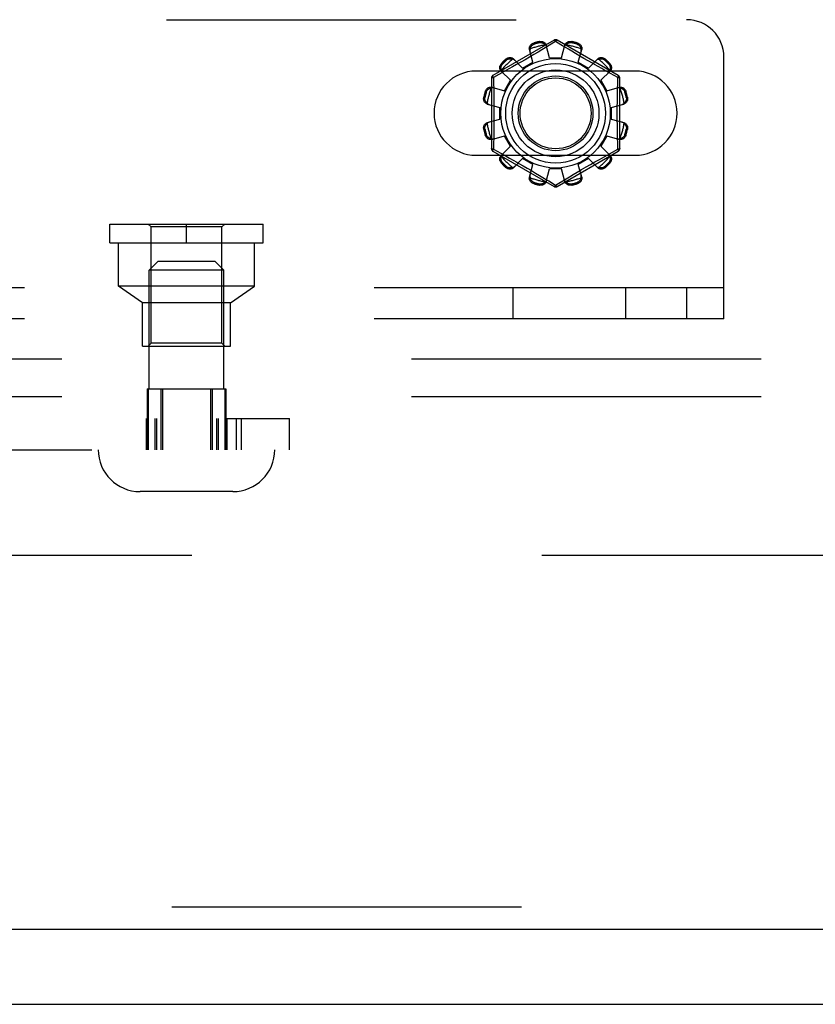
# Model space of a CAD drawing. Header units: inches. Extents: x 0 to 212, y 0 to 138.
# Tile 54 of 256: x 48.89 to 51.55, y 38.32 to 41.61. Entities that reach past the tile are written whole.
import ezdxf

# ---------------------------------------------------------------- set-up
doc = ezdxf.new("R2010")
doc.units = ezdxf.units.IN
doc.header["$LTSCALE"] = 11.6875
doc.header["$MEASUREMENT"] = 0
doc.linetypes.add('HIDDEN', pattern=[0.2, 0.1, -0.1])
doc.layers.get('0').update_dxf_attribs({"linetype": 'CONTINUOUS'})
for name, color, linetype in [('DEFAULT_2', 8, 'HIDDEN'), ('LEFTHAND_DOOR_ASSEMBLY', 7, 'CONTINUOUS'), ('SUBPANEL', 7, 'CONTINUOUS')]:
    doc.layers.add(name, color=color, linetype=linetype)

msp = doc.modelspace()

# ---------------------------------------------------------------- linework, layer by layer
at = {"color": 7, "linetype": 'Continuous'}
msp.add_line((35.1857, 38.3208), (95.0817, 38.3208), dxfattribs=at)
at = {"layer": 'DEFAULT_2', "color": 8, "linetype": 'HIDDEN'}
for p, q in [((42.3654, 41.6123), (51.1154, 41.6123)), ((50.6729, 41.5441), (50.4684, 41.426)), ((50.6247, 41.5355), (50.6237, 41.5393)), ((50.6779, 41.5395), (50.643, 41.5183)), ((50.6814, 41.5374), (50.6779, 41.5395)), ((50.8874, 41.426), (50.6829, 41.5441)), ((50.7321, 41.5393), (50.7311, 41.5355)), ((50.6022, 41.4704), (50.5907, 41.5125)), ((50.6049, 41.5342), (50.6059, 41.5304)), ((50.6318, 41.5115), (50.6193, 41.504)), ((50.643, 41.5183), (50.6318, 41.5115)), ((50.6579, 41.4853), (50.6469, 41.5275)), ((50.7011, 41.5254), (50.6814, 41.5374)), ((50.6979, 41.4853), (50.7089, 41.5275)), ((50.7322, 41.5066), (50.7207, 41.5135)), ((50.7449, 41.499), (50.7322, 41.5066)), ((50.7499, 41.5304), (50.751, 41.5342)), ((50.7536, 41.4704), (50.7652, 41.5125)), ((50.5138, 41.4772), (50.511, 41.48)), ((50.5676, 41.4504), (50.5369, 41.4814)), ((50.5759, 41.4785), (50.5612, 41.47)), ((50.5909, 41.4872), (50.5759, 41.4785)), ((50.6055, 41.4958), (50.5909, 41.4872)), ((50.6193, 41.504), (50.6055, 41.4958)), ((50.6579, 41.4853), (50.6979, 41.4853)), ((50.7585, 41.4909), (50.7449, 41.499)), ((50.7727, 41.4826), (50.7585, 41.4909)), ((50.7869, 41.4744), (50.7727, 41.4826)), ((50.8007, 41.4666), (50.7869, 41.4744)), ((50.7882, 41.4504), (50.8189, 41.4814)), ((50.8448, 41.48), (50.8421, 41.4772)), ((51.2404, 40.6123), (51.2404, 41.4873)), ((50.9435, 41.4404), (50.4123, 41.4404)), ((50.5268, 41.4096), (50.4958, 41.4403)), ((50.4972, 41.4662), (50.5, 41.4634)), ((50.5216, 41.4477), (50.5055, 41.4389)), ((50.5338, 41.4545), (50.5216, 41.4477)), ((50.5471, 41.462), (50.5338, 41.4545)), ((50.5612, 41.47), (50.5471, 41.462)), ((50.5676, 41.4504), (50.6022, 41.4704)), ((50.7536, 41.4704), (50.7882, 41.4504)), ((50.832, 41.449), (50.8202, 41.4556)), ((50.829, 41.4096), (50.8601, 41.4403)), ((50.8427, 41.443), (50.832, 41.449)), ((50.8612, 41.4329), (50.8427, 41.443)), ((50.8558, 41.4634), (50.8586, 41.4662)), ((50.4634, 41.4174), (50.4634, 41.1812)), ((50.4877, 41.4291), (50.4699, 41.4194)), ((50.4699, 41.4194), (50.4702, 41.4077)), ((50.5055, 41.4389), (50.4877, 41.4291)), ((50.5068, 41.375), (50.5268, 41.4096)), ((50.829, 41.4096), (50.849, 41.375)), ((50.8859, 41.4194), (50.8612, 41.4329)), ((50.8924, 41.1812), (50.8924, 41.4174)), ((50.4648, 41.3866), (50.5068, 41.375)), ((50.849, 41.375), (50.8911, 41.3866)), ((50.438, 41.3535), (50.4418, 41.3525)), ((50.4468, 41.3713), (50.443, 41.3724)), ((50.9128, 41.3724), (50.909, 41.3713)), ((50.9141, 41.3525), (50.9179, 41.3535)), ((50.4497, 41.3303), (50.4919, 41.3193)), ((50.4919, 41.2793), (50.4919, 41.3193)), ((50.8639, 41.3193), (50.9061, 41.3303)), ((50.8639, 41.3193), (50.8639, 41.2793)), ((50.4497, 41.2683), (50.4919, 41.2793)), ((50.8639, 41.2793), (50.9061, 41.2683)), ((50.4418, 41.2461), (50.438, 41.2451)), ((50.9179, 41.2451), (50.9141, 41.2461)), ((50.443, 41.2262), (50.4468, 41.2273)), ((50.4648, 41.212), (50.5068, 41.2236)), ((50.5268, 41.189), (50.5068, 41.2236)), ((50.849, 41.2236), (50.829, 41.189)), ((50.849, 41.2236), (50.8911, 41.212)), ((50.909, 41.2273), (50.9128, 41.2262)), ((50.4699, 41.1792), (50.4946, 41.1657)), ((50.4958, 41.1583), (50.5268, 41.189)), ((50.8601, 41.1583), (50.829, 41.189)), ((50.8681, 41.1695), (50.8859, 41.1792)), ((50.8859, 41.1792), (50.8856, 41.1909)), ((50.4123, 41.1592), (50.9435, 41.1592)), ((50.4684, 41.1726), (50.6729, 41.0545)), ((50.4946, 41.1657), (50.5131, 41.1556)), ((50.5131, 41.1556), (50.5238, 41.1496)), ((50.5238, 41.1496), (50.5357, 41.143)), ((50.5369, 41.1172), (50.5676, 41.1482)), ((50.6022, 41.1282), (50.5676, 41.1482)), ((50.6829, 41.0545), (50.8874, 41.1726)), ((50.7882, 41.1482), (50.7536, 41.1282)), ((50.8189, 41.1172), (50.7882, 41.1482)), ((50.8088, 41.1366), (50.8221, 41.1441)), ((50.8221, 41.1441), (50.8343, 41.1509)), ((50.8343, 41.1509), (50.8503, 41.1597)), ((50.8503, 41.1597), (50.8681, 41.1695)), ((50.5, 41.1352), (50.4972, 41.1324)), ((50.511, 41.1186), (50.5138, 41.1214)), ((50.5552, 41.132), (50.569, 41.1242)), ((50.569, 41.1242), (50.5832, 41.116)), ((50.5832, 41.116), (50.5973, 41.1077)), ((50.5907, 41.0861), (50.6022, 41.1282)), ((50.6469, 41.0711), (50.6579, 41.1133)), ((50.6979, 41.1133), (50.6579, 41.1133)), ((50.7089, 41.0711), (50.6979, 41.1133)), ((50.7503, 41.1028), (50.7649, 41.1114)), ((50.7652, 41.0861), (50.7536, 41.1282)), ((50.7649, 41.1114), (50.7799, 41.1201)), ((50.7799, 41.1201), (50.7946, 41.1286)), ((50.7946, 41.1286), (50.8088, 41.1366)), ((50.8421, 41.1214), (50.8448, 41.1186)), ((50.8586, 41.1324), (50.8558, 41.1352)), ((50.5973, 41.1077), (50.611, 41.0996)), ((50.611, 41.0996), (50.6237, 41.092)), ((50.6237, 41.092), (50.6351, 41.0851)), ((50.6779, 41.0591), (50.7128, 41.0803)), ((50.7128, 41.0803), (50.724, 41.0871)), ((50.724, 41.0871), (50.7365, 41.0946)), ((50.7365, 41.0946), (50.7503, 41.1028)), ((50.6059, 41.0682), (50.6049, 41.0644)), ((50.6237, 41.0593), (50.6247, 41.0631)), ((50.6548, 41.0732), (50.6745, 41.0612)), ((50.6745, 41.0612), (50.6779, 41.0591)), ((50.7311, 41.0631), (50.7321, 41.0593)), ((50.751, 41.0644), (50.7499, 41.0682)), ((49.1884, 40.9293), (49.7004, 40.9293)), ((49.1884, 40.8663), (49.1884, 40.9293)), ((49.3264, 40.9193), (49.3164, 40.9293)), ((49.5624, 40.9193), (49.3264, 40.9193)), ((49.3264, 40.5313), (49.3264, 40.9193)), ((49.4444, 40.8663), (49.4444, 40.9293)), ((49.5624, 40.9193), (49.5724, 40.9293)), ((49.5624, 40.5313), (49.5624, 40.9193)), ((49.7004, 40.8663), (49.7004, 40.9293)), ((49.1884, 40.8663), (49.7004, 40.8663)), ((49.2174, 40.7213), (49.2174, 40.8663)), ((49.6714, 40.7213), (49.6714, 40.8663)), ((49.3494, 40.8048), (49.3194, 40.7748)), ((49.3494, 40.8048), (49.5394, 40.8048)), ((49.5394, 40.8048), (49.5694, 40.7748)), ((49.5694, 40.7748), (49.3194, 40.7748)), ((49.3194, 40.3778), (49.3194, 40.7748)), ((49.5694, 40.3778), (49.5694, 40.7748)), ((51.2404, 40.7163), (42.2404, 40.7163)), ((49.2969, 40.6663), (49.2174, 40.7213)), ((49.6714, 40.7213), (49.2174, 40.7213)), ((49.5919, 40.6663), (49.6714, 40.7213)), ((50.5363, 40.6123), (50.5363, 40.7163)), ((50.9129, 40.6123), (50.9129, 40.7163)), ((51.1154, 40.7163), (51.1154, 40.6123)), ((49.5919, 40.6663), (49.2969, 40.6663)), ((49.2969, 40.5213), (49.2969, 40.6663)), ((49.5919, 40.5213), (49.5919, 40.6663)), ((51.2404, 40.6123), (42.2404, 40.6123)), ((49.2969, 40.5213), (49.5919, 40.5213)), ((49.3264, 40.5313), (49.3164, 40.5213)), ((49.5624, 40.5313), (49.3264, 40.5313)), ((49.5624, 40.5313), (49.5724, 40.5213)), ((49.3126, 40.3778), (49.5762, 40.3778)), ((49.3126, 40.3778), (49.3126, 40.1748)), ((49.3162, 40.3778), (49.3162, 40.1748)), ((49.3585, 40.3778), (49.3585, 40.1748)), ((49.3642, 40.3778), (49.3642, 40.1748)), ((49.5245, 40.3778), (49.5245, 40.1748)), ((49.5302, 40.3778), (49.5302, 40.1748)), ((49.5725, 40.3778), (49.5725, 40.1748)), ((49.5762, 40.3778), (49.5762, 40.1748)), ((40.2278, 40.2788), (49.7882, 40.2788)), ((49.3092, 40.2788), (49.3092, 40.1748)), ((49.3137, 40.2788), (49.3137, 40.1748)), ((49.3386, 40.2788), (49.3386, 40.1748)), ((49.3444, 40.2788), (49.3444, 40.1748)), ((49.5445, 40.2788), (49.5445, 40.1748)), ((49.5503, 40.2788), (49.5503, 40.1748)), ((49.5752, 40.2788), (49.5752, 40.1748)), ((49.5797, 40.2788), (49.5797, 40.1748)), ((49.6107, 40.2788), (49.6107, 40.1748)), ((49.6271, 40.2788), (49.6271, 40.1748)), ((49.7882, 40.1748), (49.7882, 40.2788)), ((40.9467, 40.1748), (49.7882, 40.1748)), ((49.5994, 40.0348), (49.2894, 40.0348)), ((63.4877, 39.8208), (36.8837, 39.8208))]:
    msp.add_line(p, q, dxfattribs=at)
for points in [[(50.6237, 41.5393), (50.6259, 41.5396), (50.6281, 41.5398), (50.6303, 41.5398), (50.6325, 41.5395), (50.6346, 41.5391), (50.6366, 41.5384), (50.6385, 41.5376), (50.6402, 41.5366), (50.6418, 41.5354), (50.6433, 41.534), (50.6445, 41.5325), (50.6455, 41.5309), (50.6463, 41.5293), (50.6469, 41.5275)], [(50.6729, 41.5441), (50.6733, 41.5442), (50.6737, 41.544), (50.6742, 41.5437), (50.6749, 41.5432), (50.6756, 41.5425), (50.6763, 41.5416), (50.6771, 41.5406), (50.6779, 41.5395)], [(50.6779, 41.5395), (50.6787, 41.5406), (50.6795, 41.5416), (50.6803, 41.5425), (50.681, 41.5432), (50.6816, 41.5437), (50.6821, 41.544), (50.6826, 41.5442), (50.6829, 41.5441)], [(50.7089, 41.5275), (50.7095, 41.5293), (50.7103, 41.5309), (50.7113, 41.5325), (50.7126, 41.534), (50.714, 41.5354), (50.7156, 41.5366), (50.7174, 41.5376), (50.7192, 41.5384), (50.7212, 41.5391), (50.7234, 41.5395), (50.7255, 41.5398), (50.7278, 41.5398), (50.7299, 41.5396), (50.7321, 41.5393)], [(50.5907, 41.5125), (50.5903, 41.5142), (50.5901, 41.5161), (50.5902, 41.518), (50.5906, 41.5199), (50.5911, 41.5218), (50.5919, 41.5236), (50.5929, 41.5254), (50.5941, 41.527), (50.5955, 41.5286), (50.5971, 41.5301), (50.5989, 41.5314), (50.6008, 41.5325), (50.6028, 41.5335), (50.6049, 41.5342)], [(50.5929, 41.5143), (50.5925, 41.5128), (50.5922, 41.5113), (50.5921, 41.5097), (50.5921, 41.5082), (50.5923, 41.5068), (50.5926, 41.5053)], [(50.5929, 41.5143), (50.5931, 41.5153), (50.5934, 41.5163), (50.5937, 41.5173), (50.594, 41.5183), (50.5944, 41.5193), (50.5948, 41.5203), (50.5953, 41.5212), (50.5958, 41.5221), (50.5963, 41.523), (50.597, 41.5239), (50.5977, 41.5249), (50.5985, 41.5257), (50.5994, 41.5266), (50.6004, 41.5275), (50.6015, 41.5283), (50.6028, 41.5291), (50.6043, 41.5298), (50.6059, 41.5304)], [(50.6247, 41.5355), (50.6264, 41.5357), (50.628, 41.5359), (50.6296, 41.5358), (50.631, 41.5357), (50.6323, 41.5354), (50.6335, 41.5351), (50.6346, 41.5347), (50.6357, 41.5343), (50.6367, 41.5338), (50.6377, 41.5333), (50.6386, 41.5328), (50.6394, 41.5322), (50.6403, 41.5316), (50.6411, 41.5309), (50.6418, 41.5302), (50.6426, 41.5295), (50.6433, 41.5288), (50.644, 41.528)], [(50.6488, 41.5204), (50.6483, 41.5218), (50.6477, 41.5231), (50.647, 41.5244), (50.6461, 41.5257), (50.6451, 41.5269), (50.644, 41.528)], [(50.7207, 41.5135), (50.7056, 41.5226), (50.7011, 41.5254)], [(50.7118, 41.528), (50.7107, 41.5269), (50.7097, 41.5257), (50.7088, 41.5244), (50.7081, 41.5231), (50.7075, 41.5218), (50.7071, 41.5204)], [(50.7118, 41.528), (50.7125, 41.5288), (50.7132, 41.5295), (50.714, 41.5302), (50.7148, 41.5309), (50.7156, 41.5316), (50.7164, 41.5322), (50.7173, 41.5328), (50.7182, 41.5333), (50.7191, 41.5338), (50.7201, 41.5343), (50.7212, 41.5347), (50.7224, 41.5351), (50.7236, 41.5354), (50.7249, 41.5357), (50.7263, 41.5358), (50.7278, 41.5359), (50.7294, 41.5357), (50.7311, 41.5355)], [(50.7499, 41.5304), (50.7515, 41.5298), (50.753, 41.5291), (50.7543, 41.5283), (50.7554, 41.5275), (50.7565, 41.5266), (50.7573, 41.5257), (50.7581, 41.5248), (50.7589, 41.5239), (50.7595, 41.523), (50.7601, 41.5221), (50.7606, 41.5212), (50.761, 41.5202), (50.7615, 41.5193), (50.7618, 41.5183), (50.7622, 41.5173), (50.7624, 41.5163), (50.7627, 41.5153), (50.7629, 41.5143)], [(50.751, 41.5342), (50.753, 41.5335), (50.755, 41.5325), (50.7569, 41.5314), (50.7587, 41.5301), (50.7603, 41.5286), (50.7617, 41.527), (50.7629, 41.5254), (50.7639, 41.5236), (50.7647, 41.5218), (50.7653, 41.5199), (50.7656, 41.518), (50.7657, 41.5161), (50.7655, 41.5142), (50.7652, 41.5125)], [(50.7632, 41.5053), (50.7635, 41.5068), (50.7637, 41.5082), (50.7637, 41.5097), (50.7636, 41.5113), (50.7633, 41.5128), (50.7629, 41.5143)], [(50.511, 41.48), (50.5127, 41.4814), (50.5145, 41.4827), (50.5164, 41.4838), (50.5184, 41.4846), (50.5205, 41.4853), (50.5226, 41.4857), (50.5246, 41.486), (50.5266, 41.4859), (50.5286, 41.4857), (50.5305, 41.4853), (50.5324, 41.4846), (50.5341, 41.4837), (50.5356, 41.4827), (50.5369, 41.4814)], [(50.5138, 41.4772), (50.5151, 41.4783), (50.5164, 41.4792), (50.5178, 41.48), (50.5191, 41.4805), (50.5203, 41.481), (50.5215, 41.4813), (50.5227, 41.4816), (50.5239, 41.4817), (50.525, 41.4818), (50.526, 41.4818), (50.5271, 41.4818), (50.5281, 41.4818), (50.5292, 41.4816), (50.5302, 41.4815), (50.5312, 41.4813), (50.5322, 41.481), (50.5332, 41.4807), (50.5342, 41.4804)], [(50.5421, 41.4762), (50.5411, 41.4772), (50.5399, 41.478), (50.5386, 41.4788), (50.5372, 41.4795), (50.5357, 41.48), (50.5342, 41.4804)], [(50.8216, 41.4804), (50.8201, 41.48), (50.8186, 41.4795), (50.8172, 41.4788), (50.816, 41.478), (50.8148, 41.4772), (50.8137, 41.4762)], [(50.8189, 41.4814), (50.8202, 41.4827), (50.8218, 41.4837), (50.8235, 41.4846), (50.8253, 41.4853), (50.8272, 41.4857), (50.8292, 41.4859), (50.8312, 41.486), (50.8333, 41.4857), (50.8353, 41.4853), (50.8374, 41.4846), (50.8394, 41.4838), (50.8413, 41.4827), (50.8431, 41.4814), (50.8448, 41.48)], [(50.8216, 41.4804), (50.8226, 41.4807), (50.8236, 41.481), (50.8246, 41.4813), (50.8257, 41.4815), (50.8267, 41.4816), (50.8277, 41.4818), (50.8288, 41.4818), (50.8298, 41.4818), (50.8309, 41.4818), (50.832, 41.4817), (50.8331, 41.4815), (50.8343, 41.4813), (50.8355, 41.481), (50.8368, 41.4805), (50.8381, 41.48), (50.8394, 41.4792), (50.8407, 41.4783), (50.8421, 41.4772)], [(50.4958, 41.4403), (50.4946, 41.4416), (50.4935, 41.4431), (50.4926, 41.4448), (50.492, 41.4467), (50.4915, 41.4486), (50.4913, 41.4506), (50.4913, 41.4526), (50.4915, 41.4546), (50.4919, 41.4567), (50.4926, 41.4588), (50.4935, 41.4608), (50.4945, 41.4627), (50.4958, 41.4645), (50.4972, 41.4662)], [(50.4968, 41.443), (50.4965, 41.444), (50.4962, 41.445), (50.4959, 41.446), (50.4957, 41.447), (50.4956, 41.4481), (50.4955, 41.4491), (50.4954, 41.4501), (50.4954, 41.4512), (50.4954, 41.4523), (50.4955, 41.4534), (50.4957, 41.4545), (50.4959, 41.4557), (50.4962, 41.4569), (50.4967, 41.4582), (50.4973, 41.4595), (50.498, 41.4608), (50.4989, 41.4621), (50.5, 41.4634)], [(50.4968, 41.443), (50.4972, 41.4415), (50.4977, 41.44), (50.4984, 41.4386), (50.4992, 41.4373), (50.5, 41.4362), (50.501, 41.4351)], [(50.8202, 41.4556), (50.8074, 41.4628), (50.8007, 41.4666)], [(50.8548, 41.4351), (50.8558, 41.4362), (50.8567, 41.4373), (50.8574, 41.4386), (50.8581, 41.44), (50.8586, 41.4415), (50.859, 41.443)], [(50.8558, 41.4634), (50.8569, 41.4621), (50.8578, 41.4608), (50.8586, 41.4595), (50.8592, 41.4581), (50.8596, 41.4569), (50.8599, 41.4557), (50.8602, 41.4545), (50.8603, 41.4534), (50.8604, 41.4523), (50.8605, 41.4512), (50.8604, 41.4501), (50.8604, 41.4491), (50.8603, 41.4481), (50.8601, 41.447), (50.8599, 41.446), (50.8596, 41.445), (50.8593, 41.444), (50.859, 41.443)], [(50.8586, 41.4662), (50.86, 41.4645), (50.8613, 41.4627), (50.8624, 41.4608), (50.8633, 41.4588), (50.8639, 41.4567), (50.8644, 41.4546), (50.8646, 41.4526), (50.8646, 41.4506), (50.8643, 41.4486), (50.8639, 41.4467), (50.8632, 41.4448), (50.8623, 41.4431), (50.8613, 41.4416), (50.8601, 41.4403)], [(50.4634, 41.4174), (50.4635, 41.4177), (50.4639, 41.418), (50.4644, 41.4183), (50.4652, 41.4186), (50.4661, 41.4189), (50.4673, 41.4191), (50.4685, 41.4193), (50.4699, 41.4194)], [(50.4699, 41.4194), (50.4693, 41.4206), (50.4689, 41.4218), (50.4685, 41.4229), (50.4682, 41.4239), (50.4681, 41.4247), (50.4681, 41.4253), (50.4682, 41.4258), (50.4684, 41.426)], [(50.4702, 41.4077), (50.471, 41.3718), (50.4712, 41.3598), (50.4714, 41.3477), (50.4716, 41.3355), (50.4717, 41.3235), (50.4717, 41.3114), (50.4718, 41.2993), (50.4717, 41.2872), (50.4717, 41.2751), (50.4716, 41.263), (50.4714, 41.2509), (50.4712, 41.2388), (50.471, 41.2268)], [(50.8848, 41.3718), (50.8856, 41.4077), (50.8859, 41.4194)], [(50.8874, 41.426), (50.8876, 41.4258), (50.8877, 41.4253), (50.8877, 41.4247), (50.8876, 41.4239), (50.8873, 41.4229), (50.887, 41.4218), (50.8865, 41.4207), (50.8859, 41.4194)], [(50.8859, 41.4194), (50.8873, 41.4193), (50.8886, 41.4191), (50.8897, 41.4189), (50.8906, 41.4186), (50.8914, 41.4183), (50.892, 41.418), (50.8923, 41.4177), (50.8924, 41.4174)], [(50.443, 41.3724), (50.4438, 41.3744), (50.4447, 41.3764), (50.4458, 41.3783), (50.4471, 41.3801), (50.4486, 41.3817), (50.4502, 41.3831), (50.4518, 41.3843), (50.4536, 41.3853), (50.4554, 41.3861), (50.4573, 41.3867), (50.4592, 41.387), (50.4611, 41.3871), (50.463, 41.3869), (50.4648, 41.3866)], [(50.4468, 41.3713), (50.4474, 41.3729), (50.4481, 41.3744), (50.4489, 41.3757), (50.4497, 41.3768), (50.4506, 41.3778), (50.4515, 41.3787), (50.4524, 41.3795), (50.4533, 41.3802), (50.4542, 41.3809), (50.4551, 41.3814), (50.456, 41.382), (50.457, 41.3824), (50.4579, 41.3828), (50.4589, 41.3832), (50.4599, 41.3835), (50.4609, 41.3838), (50.4619, 41.3841), (50.4629, 41.3843)], [(50.4719, 41.3846), (50.4705, 41.3849), (50.469, 41.3851), (50.4675, 41.3851), (50.466, 41.385), (50.4644, 41.3847), (50.4629, 41.3843)], [(50.8929, 41.3843), (50.8914, 41.3847), (50.8899, 41.385), (50.8883, 41.3851), (50.8868, 41.3851), (50.8854, 41.3849), (50.884, 41.3846)], [(50.8911, 41.3866), (50.8929, 41.3869), (50.8947, 41.3871), (50.8966, 41.387), (50.8985, 41.3867), (50.9004, 41.3861), (50.9023, 41.3853), (50.904, 41.3843), (50.9057, 41.3831), (50.9072, 41.3817), (50.9087, 41.3801), (50.91, 41.3783), (50.9111, 41.3764), (50.9121, 41.3744), (50.9128, 41.3724)], [(50.8929, 41.3843), (50.8939, 41.3841), (50.895, 41.3838), (50.896, 41.3835), (50.8969, 41.3832), (50.8979, 41.3828), (50.8989, 41.3824), (50.8998, 41.382), (50.9007, 41.3814), (50.9016, 41.3809), (50.9026, 41.3802), (50.9035, 41.3795), (50.9044, 41.3787), (50.9052, 41.3778), (50.9061, 41.3768), (50.9069, 41.3757), (50.9077, 41.3744), (50.9084, 41.3729), (50.909, 41.3713)], [(50.4497, 41.3303), (50.448, 41.3309), (50.4463, 41.3317), (50.4447, 41.3327), (50.4432, 41.3339), (50.4418, 41.3354), (50.4406, 41.337), (50.4396, 41.3387), (50.4388, 41.3406), (50.4381, 41.3426), (50.4377, 41.3447), (50.4374, 41.3469), (50.4374, 41.3491), (50.4376, 41.3513), (50.438, 41.3535)], [(50.4492, 41.3332), (50.4484, 41.3339), (50.4477, 41.3346), (50.447, 41.3354), (50.4463, 41.3362), (50.4456, 41.337), (50.445, 41.3378), (50.4444, 41.3387), (50.4439, 41.3396), (50.4434, 41.3405), (50.4429, 41.3415), (50.4425, 41.3426), (50.4421, 41.3437), (50.4418, 41.345), (50.4415, 41.3463), (50.4414, 41.3477), (50.4414, 41.3492), (50.4415, 41.3508), (50.4418, 41.3525)], [(50.8856, 41.1909), (50.8848, 41.2268), (50.8846, 41.2388), (50.8844, 41.2509), (50.8843, 41.2631), (50.8842, 41.2751), (50.8841, 41.2872), (50.8841, 41.2993), (50.8841, 41.3114), (50.8842, 41.3235), (50.8843, 41.3356), (50.8844, 41.3477), (50.8846, 41.3598), (50.8848, 41.3718)], [(50.9179, 41.3535), (50.9183, 41.3513), (50.9184, 41.3491), (50.9184, 41.3469), (50.9182, 41.3447), (50.9177, 41.3426), (50.917, 41.3406), (50.9162, 41.3387), (50.9152, 41.337), (50.914, 41.3354), (50.9126, 41.3339), (50.9111, 41.3327), (50.9095, 41.3317), (50.9079, 41.3309), (50.9061, 41.3303)], [(50.9141, 41.3525), (50.9144, 41.3508), (50.9145, 41.3492), (50.9144, 41.3477), (50.9143, 41.3462), (50.914, 41.3449), (50.9137, 41.3437), (50.9134, 41.3426), (50.9129, 41.3415), (50.9124, 41.3405), (50.9119, 41.3396), (50.9114, 41.3387), (50.9108, 41.3378), (50.9102, 41.337), (50.9095, 41.3361), (50.9089, 41.3354), (50.9081, 41.3346), (50.9074, 41.3339), (50.9066, 41.3332)], [(50.4492, 41.3332), (50.4503, 41.3321), (50.4515, 41.3311), (50.4528, 41.3302), (50.4541, 41.3295), (50.4554, 41.3289), (50.4568, 41.3285)], [(50.899, 41.3285), (50.9004, 41.3289), (50.9017, 41.3295), (50.9031, 41.3302), (50.9043, 41.3311), (50.9055, 41.3321), (50.9066, 41.3332)], [(50.438, 41.2451), (50.4376, 41.2473), (50.4374, 41.2495), (50.4374, 41.2517), (50.4377, 41.2539), (50.4381, 41.256), (50.4388, 41.258), (50.4396, 41.2599), (50.4406, 41.2616), (50.4418, 41.2632), (50.4432, 41.2647), (50.4447, 41.2659), (50.4463, 41.2669), (50.448, 41.2677), (50.4497, 41.2683)], [(50.4418, 41.2461), (50.4415, 41.2478), (50.4414, 41.2494), (50.4414, 41.2509), (50.4415, 41.2524), (50.4418, 41.2537), (50.4421, 41.2549), (50.4425, 41.256), (50.4429, 41.2571), (50.4434, 41.2581), (50.4439, 41.259), (50.4444, 41.2599), (50.445, 41.2608), (50.4456, 41.2616), (50.4463, 41.2625), (50.447, 41.2632), (50.4477, 41.264), (50.4484, 41.2647), (50.4492, 41.2654)], [(50.4568, 41.2701), (50.4554, 41.2697), (50.4541, 41.2691), (50.4528, 41.2684), (50.4515, 41.2675), (50.4503, 41.2665), (50.4492, 41.2654)], [(50.9066, 41.2654), (50.9055, 41.2665), (50.9043, 41.2675), (50.9031, 41.2684), (50.9017, 41.2691), (50.9004, 41.2697), (50.899, 41.2701)], [(50.9061, 41.2683), (50.9079, 41.2677), (50.9095, 41.2669), (50.9111, 41.2659), (50.9126, 41.2647), (50.914, 41.2632), (50.9152, 41.2616), (50.9162, 41.2599), (50.917, 41.258), (50.9177, 41.256), (50.9182, 41.2539), (50.9184, 41.2517), (50.9184, 41.2495), (50.9183, 41.2473), (50.9179, 41.2451)], [(50.9066, 41.2654), (50.9074, 41.2647), (50.9081, 41.264), (50.9089, 41.2632), (50.9096, 41.2624), (50.9102, 41.2616), (50.9108, 41.2608), (50.9114, 41.2599), (50.9119, 41.259), (50.9125, 41.2581), (50.9129, 41.2571), (50.9134, 41.256), (50.9137, 41.2549), (50.9141, 41.2536), (50.9143, 41.2523), (50.9144, 41.2509), (50.9145, 41.2494), (50.9144, 41.2478), (50.9141, 41.2461)], [(50.4648, 41.212), (50.463, 41.2117), (50.4611, 41.2115), (50.4592, 41.2116), (50.4573, 41.2119), (50.4554, 41.2125), (50.4536, 41.2133), (50.4518, 41.2143), (50.4502, 41.2155), (50.4486, 41.2169), (50.4471, 41.2185), (50.4458, 41.2203), (50.4447, 41.2222), (50.4438, 41.2242), (50.443, 41.2262)], [(50.4629, 41.2143), (50.4619, 41.2145), (50.4609, 41.2148), (50.4599, 41.2151), (50.4589, 41.2154), (50.4579, 41.2158), (50.457, 41.2162), (50.456, 41.2166), (50.4551, 41.2172), (50.4542, 41.2177), (50.4533, 41.2184), (50.4524, 41.2191), (50.4515, 41.2199), (50.4506, 41.2208), (50.4497, 41.2218), (50.4489, 41.2229), (50.4481, 41.2242), (50.4474, 41.2257), (50.4468, 41.2273)], [(50.4629, 41.2143), (50.4644, 41.2139), (50.466, 41.2136), (50.4675, 41.2135), (50.469, 41.2135), (50.4705, 41.2137), (50.4719, 41.214)], [(50.471, 41.2268), (50.4702, 41.1909), (50.4699, 41.1792)], [(50.884, 41.214), (50.8854, 41.2137), (50.8868, 41.2135), (50.8883, 41.2135), (50.8899, 41.2136), (50.8914, 41.2139), (50.8929, 41.2143)], [(50.9128, 41.2262), (50.9121, 41.2242), (50.9111, 41.2222), (50.91, 41.2203), (50.9087, 41.2185), (50.9072, 41.2169), (50.9057, 41.2155), (50.904, 41.2143), (50.9023, 41.2133), (50.9004, 41.2125), (50.8985, 41.2119), (50.8966, 41.2116), (50.8947, 41.2115), (50.8929, 41.2117), (50.8911, 41.212)], [(50.909, 41.2273), (50.9084, 41.2257), (50.9077, 41.2242), (50.9069, 41.2229), (50.9061, 41.2218), (50.9052, 41.2208), (50.9043, 41.2199), (50.9035, 41.2191), (50.9025, 41.2184), (50.9016, 41.2177), (50.9007, 41.2172), (50.8998, 41.2166), (50.8989, 41.2162), (50.8979, 41.2158), (50.8969, 41.2154), (50.896, 41.2151), (50.895, 41.2148), (50.8939, 41.2145), (50.8929, 41.2143)], [(50.4699, 41.1792), (50.4685, 41.1793), (50.4673, 41.1795), (50.4661, 41.1797), (50.4652, 41.18), (50.4644, 41.1803), (50.4639, 41.1806), (50.4635, 41.1809), (50.4634, 41.1812)], [(50.4684, 41.1726), (50.4682, 41.1728), (50.4681, 41.1733), (50.4681, 41.1739), (50.4682, 41.1747), (50.4685, 41.1757), (50.4689, 41.1768), (50.4693, 41.1779), (50.4699, 41.1792)], [(50.8924, 41.1812), (50.8923, 41.1809), (50.892, 41.1806), (50.8914, 41.1803), (50.8906, 41.18), (50.8897, 41.1797), (50.8886, 41.1795), (50.8873, 41.1793), (50.8859, 41.1792)], [(50.8859, 41.1792), (50.8865, 41.178), (50.887, 41.1768), (50.8873, 41.1757), (50.8876, 41.1747), (50.8877, 41.1739), (50.8877, 41.1733), (50.8876, 41.1728), (50.8874, 41.1726)], [(50.4972, 41.1324), (50.4958, 41.1341), (50.4945, 41.1359), (50.4935, 41.1378), (50.4926, 41.1398), (50.4919, 41.1419), (50.4915, 41.144), (50.4913, 41.146), (50.4913, 41.148), (50.4915, 41.15), (50.492, 41.1519), (50.4926, 41.1538), (50.4935, 41.1555), (50.4946, 41.157), (50.4958, 41.1583)], [(50.5, 41.1352), (50.4989, 41.1365), (50.498, 41.1378), (50.4973, 41.1392), (50.4967, 41.1405), (50.4962, 41.1417), (50.4959, 41.1429), (50.4957, 41.1441), (50.4955, 41.1452), (50.4954, 41.1463), (50.4954, 41.1474), (50.4954, 41.1485), (50.4955, 41.1495), (50.4956, 41.1505), (50.4957, 41.1516), (50.4959, 41.1526), (50.4962, 41.1536), (50.4965, 41.1546), (50.4968, 41.1556)], [(50.501, 41.1635), (50.5, 41.1624), (50.4992, 41.1613), (50.4984, 41.16), (50.4977, 41.1586), (50.4972, 41.1571), (50.4968, 41.1556)], [(50.859, 41.1556), (50.8586, 41.1571), (50.8581, 41.1586), (50.8574, 41.16), (50.8567, 41.1613), (50.8558, 41.1624), (50.8548, 41.1635)], [(50.859, 41.1556), (50.8593, 41.1546), (50.8596, 41.1536), (50.8599, 41.1526), (50.8601, 41.1516), (50.8603, 41.1505), (50.8604, 41.1495), (50.8604, 41.1485), (50.8605, 41.1474), (50.8604, 41.1463), (50.8603, 41.1452), (50.8602, 41.1441), (50.8599, 41.1429), (50.8596, 41.1417), (50.8591, 41.1404), (50.8586, 41.1391), (50.8578, 41.1378), (50.8569, 41.1365), (50.8558, 41.1352)], [(50.8601, 41.1583), (50.8613, 41.157), (50.8623, 41.1555), (50.8632, 41.1538), (50.8639, 41.1519), (50.8643, 41.15), (50.8646, 41.148), (50.8646, 41.146), (50.8644, 41.144), (50.8639, 41.1419), (50.8633, 41.1398), (50.8624, 41.1378), (50.8613, 41.1359), (50.86, 41.1341), (50.8586, 41.1324)], [(50.5369, 41.1172), (50.5356, 41.1159), (50.5341, 41.1149), (50.5324, 41.114), (50.5305, 41.1133), (50.5286, 41.1129), (50.5266, 41.1127), (50.5246, 41.1126), (50.5226, 41.1129), (50.5205, 41.1133), (50.5184, 41.114), (50.5164, 41.1148), (50.5145, 41.1159), (50.5127, 41.1172), (50.511, 41.1186)], [(50.5342, 41.1182), (50.5332, 41.1179), (50.5322, 41.1176), (50.5312, 41.1173), (50.5302, 41.1171), (50.5292, 41.117), (50.5281, 41.1168), (50.5271, 41.1168), (50.526, 41.1168), (50.5249, 41.1168), (50.5238, 41.1169), (50.5227, 41.1171), (50.5215, 41.1173), (50.5203, 41.1176), (50.5191, 41.1181), (50.5178, 41.1186), (50.5164, 41.1194), (50.5151, 41.1203), (50.5138, 41.1214)], [(50.5342, 41.1182), (50.5357, 41.1186), (50.5372, 41.1191), (50.5386, 41.1198), (50.5399, 41.1206), (50.5411, 41.1214), (50.5421, 41.1224)], [(50.5357, 41.143), (50.5485, 41.1358), (50.5552, 41.132)], [(50.8137, 41.1224), (50.8148, 41.1214), (50.816, 41.1206), (50.8172, 41.1198), (50.8186, 41.1191), (50.8201, 41.1186), (50.8216, 41.1182)], [(50.8448, 41.1186), (50.8431, 41.1172), (50.8413, 41.1159), (50.8394, 41.1148), (50.8374, 41.114), (50.8353, 41.1133), (50.8333, 41.1129), (50.8312, 41.1126), (50.8292, 41.1127), (50.8272, 41.1129), (50.8253, 41.1133), (50.8235, 41.114), (50.8218, 41.1149), (50.8202, 41.1159), (50.8189, 41.1172)], [(50.8421, 41.1214), (50.8407, 41.1203), (50.8394, 41.1194), (50.8381, 41.1186), (50.8368, 41.1181), (50.8355, 41.1176), (50.8343, 41.1173), (50.8331, 41.1171), (50.832, 41.1169), (50.8309, 41.1168), (50.8298, 41.1168), (50.8287, 41.1168), (50.8277, 41.1168), (50.8267, 41.117), (50.8256, 41.1171), (50.8246, 41.1173), (50.8236, 41.1176), (50.8226, 41.1179), (50.8216, 41.1182)], [(50.6049, 41.0644), (50.6028, 41.0651), (50.6008, 41.0661), (50.5989, 41.0672), (50.5971, 41.0685), (50.5955, 41.07), (50.5941, 41.0716), (50.5929, 41.0732), (50.5919, 41.075), (50.5911, 41.0768), (50.5906, 41.0787), (50.5902, 41.0806), (50.5901, 41.0825), (50.5903, 41.0844), (50.5907, 41.0861)], [(50.5926, 41.0933), (50.5923, 41.0918), (50.5921, 41.0904), (50.5921, 41.0889), (50.5922, 41.0873), (50.5925, 41.0858), (50.5929, 41.0843)], [(50.6059, 41.0682), (50.6043, 41.0688), (50.6028, 41.0695), (50.6015, 41.0703), (50.6004, 41.0711), (50.5994, 41.072), (50.5985, 41.0729), (50.5977, 41.0738), (50.597, 41.0747), (50.5963, 41.0756), (50.5958, 41.0765), (50.5953, 41.0774), (50.5948, 41.0784), (50.5944, 41.0793), (50.594, 41.0803), (50.5937, 41.0813), (50.5934, 41.0823), (50.5931, 41.0833), (50.5929, 41.0843)], [(50.6351, 41.0851), (50.6502, 41.076), (50.6548, 41.0732)], [(50.644, 41.0706), (50.6451, 41.0717), (50.6461, 41.0729), (50.647, 41.0742), (50.6477, 41.0755), (50.6483, 41.0768), (50.6488, 41.0782)], [(50.7071, 41.0782), (50.7075, 41.0768), (50.7081, 41.0755), (50.7088, 41.0742), (50.7097, 41.0729), (50.7107, 41.0717), (50.7118, 41.0706)], [(50.7629, 41.0843), (50.7627, 41.0833), (50.7624, 41.0823), (50.7621, 41.0813), (50.7618, 41.0803), (50.7614, 41.0793), (50.761, 41.0783), (50.7606, 41.0774), (50.7601, 41.0765), (50.7595, 41.0756), (50.7588, 41.0747), (50.7581, 41.0737), (50.7573, 41.0729), (50.7564, 41.072), (50.7554, 41.0711), (50.7543, 41.0703), (50.753, 41.0695), (50.7515, 41.0688), (50.7499, 41.0682)], [(50.7652, 41.0861), (50.7655, 41.0844), (50.7657, 41.0825), (50.7656, 41.0806), (50.7653, 41.0787), (50.7647, 41.0768), (50.7639, 41.075), (50.7629, 41.0732), (50.7617, 41.0716), (50.7603, 41.07), (50.7587, 41.0685), (50.7569, 41.0672), (50.755, 41.0661), (50.753, 41.0651), (50.751, 41.0644)], [(50.7629, 41.0843), (50.7633, 41.0858), (50.7636, 41.0873), (50.7637, 41.0889), (50.7637, 41.0904), (50.7635, 41.0918), (50.7632, 41.0933)], [(50.6469, 41.0711), (50.6463, 41.0693), (50.6455, 41.0677), (50.6445, 41.0661), (50.6433, 41.0646), (50.6418, 41.0632), (50.6402, 41.062), (50.6385, 41.061), (50.6366, 41.0602), (50.6346, 41.0595), (50.6325, 41.0591), (50.6303, 41.0588), (50.6281, 41.0588), (50.6259, 41.059), (50.6237, 41.0593)], [(50.644, 41.0706), (50.6433, 41.0698), (50.6426, 41.0691), (50.6418, 41.0684), (50.6411, 41.0677), (50.6403, 41.067), (50.6394, 41.0664), (50.6386, 41.0658), (50.6376, 41.0653), (50.6367, 41.0648), (50.6357, 41.0643), (50.6346, 41.0639), (50.6335, 41.0635), (50.6323, 41.0632), (50.631, 41.0629), (50.6295, 41.0628), (50.628, 41.0627), (50.6264, 41.0629), (50.6247, 41.0631)], [(50.6779, 41.0591), (50.6771, 41.058), (50.6763, 41.057), (50.6756, 41.0561), (50.6749, 41.0554), (50.6742, 41.0549), (50.6737, 41.0546), (50.6732, 41.0544), (50.6729, 41.0545)], [(50.6829, 41.0545), (50.6826, 41.0544), (50.6821, 41.0546), (50.6816, 41.0549), (50.681, 41.0554), (50.6803, 41.0561), (50.6795, 41.057), (50.6787, 41.058), (50.6779, 41.0591)], [(50.7321, 41.0593), (50.7299, 41.059), (50.7278, 41.0588), (50.7255, 41.0588), (50.7234, 41.0591), (50.7212, 41.0595), (50.7192, 41.0602), (50.7174, 41.061), (50.7156, 41.062), (50.714, 41.0632), (50.7126, 41.0646), (50.7113, 41.0661), (50.7103, 41.0677), (50.7095, 41.0693), (50.7089, 41.0711)], [(50.7311, 41.0631), (50.7294, 41.0629), (50.7278, 41.0627), (50.7263, 41.0628), (50.7249, 41.0629), (50.7236, 41.0632), (50.7223, 41.0635), (50.7212, 41.0639), (50.7201, 41.0643), (50.7191, 41.0648), (50.7182, 41.0653), (50.7173, 41.0658), (50.7164, 41.0664), (50.7156, 41.067), (50.7148, 41.0677), (50.714, 41.0684), (50.7132, 41.0691), (50.7125, 41.0698), (50.7118, 41.0706)]]:
    msp.add_lwpolyline(points, dxfattribs=at)
for radius in [0.1829, 0.1668, 0.145, 0.125, 0.1186]:
    msp.add_circle((50.6779, 41.2993), radius, dxfattribs=at)
for centre, radius, start, end in [((51.1154, 41.4873), 0.125, 0, 90), ((50.6779, 41.2993), 0.246, 102.7238, 107.2762), ((50.6779, 41.5354), 0.01, 60, 120), ((50.6779, 41.2993), 0.246, 72.7238, 77.2762), ((50.6779, 41.2993), 0.2312, 98.4357, 111.5643), ((50.6779, 41.2993), 0.2421, 102.6908, 107.3092), ((50.6779, 41.2993), 0.2312, 68.4357, 81.5643), ((50.6779, 41.2993), 0.2421, 72.6908, 77.3092), ((50.6779, 41.2993), 0.2312, 128.4357, 141.5643), ((50.6779, 41.2993), 0.246, 132.7238, 137.2762), ((50.6779, 41.2993), 0.2421, 132.6908, 137.3092), ((50.6779, 41.2993), 0.2312, 38.4357, 51.5643), ((50.6779, 41.2993), 0.2421, 42.6908, 47.3092), ((50.6779, 41.2993), 0.246, 42.7238, 47.2762), ((50.4123, 41.2998), 0.1406, 90, 270), ((50.9435, 41.2998), 0.1406, 270, 90), ((50.4734, 41.4174), 0.01, 120, 180), ((50.8824, 41.4174), 0.01, 0, 60), ((50.6779, 41.2993), 0.2312, 158.4357, 171.5643), ((50.6779, 41.2993), 0.2312, 8.4357, 21.5643), ((50.6779, 41.2993), 0.246, 162.7238, 167.2762), ((50.6779, 41.2993), 0.2421, 162.6908, 167.3092), ((50.6779, 41.2993), 0.2421, 12.6908, 17.3092), ((50.6779, 41.2993), 0.246, 12.7238, 17.2762), ((50.6779, 41.2993), 0.246, 192.7238, 197.2762), ((50.6779, 41.2993), 0.2421, 192.6908, 197.3092), ((50.6779, 41.2993), 0.2312, 188.4357, 201.5643), ((50.6779, 41.2993), 0.2312, 338.4357, 351.5643), ((50.6779, 41.2993), 0.2421, 342.6908, 347.3092), ((50.6779, 41.2993), 0.246, 342.7238, 347.2762), ((50.4734, 41.1812), 0.01, 180, 240), ((50.8824, 41.1812), 0.01, 300, 360), ((50.6779, 41.2993), 0.2312, 218.4357, 231.5643), ((50.6779, 41.2993), 0.2312, 308.4357, 321.5643), ((50.6779, 41.2993), 0.246, 222.7238, 227.2762), ((50.6779, 41.2993), 0.2421, 222.6908, 227.3092), ((50.6779, 41.2993), 0.2421, 312.6908, 317.3092), ((50.6779, 41.2993), 0.246, 312.7238, 317.2762), ((50.6779, 41.2993), 0.2312, 248.4357, 261.5643), ((50.6779, 41.2993), 0.2312, 278.4357, 291.5643), ((50.6779, 41.2993), 0.246, 252.7238, 257.2762), ((50.6779, 41.2993), 0.2421, 252.6908, 257.3092), ((50.6779, 41.0632), 0.01, 240, 300), ((50.6779, 41.2993), 0.2421, 282.6908, 287.3092), ((50.6779, 41.2993), 0.246, 282.7238, 287.2762), ((49.2894, 40.1748), 0.14, 180, 270), ((49.5994, 40.1748), 0.14, 270, 360)]:
    msp.add_arc(centre, radius, start, end, dxfattribs=at)
at = {"layer": 'LEFTHAND_DOOR_ASSEMBLY', "color": 8, "linetype": 'HIDDEN'}
msp.add_line((64.5889, 38.6458), (35.8024, 38.6458), dxfattribs=at)
at = {"layer": 'LEFTHAND_DOOR_ASSEMBLY', "color": 3, "linetype": 'Continuous'}
msp.add_line((64.5889, 38.5708), (35.8024, 38.5708), dxfattribs=at)
at = {"layer": 'SUBPANEL', "color": 8, "linetype": 'HIDDEN'}
for p, q in [((91.1024, 40.4771), (39.1649, 40.4771)), ((91.1024, 40.3521), (39.1649, 40.3521))]:
    msp.add_line(p, q, dxfattribs=at)

doc.saveas('drawing.dxf')
